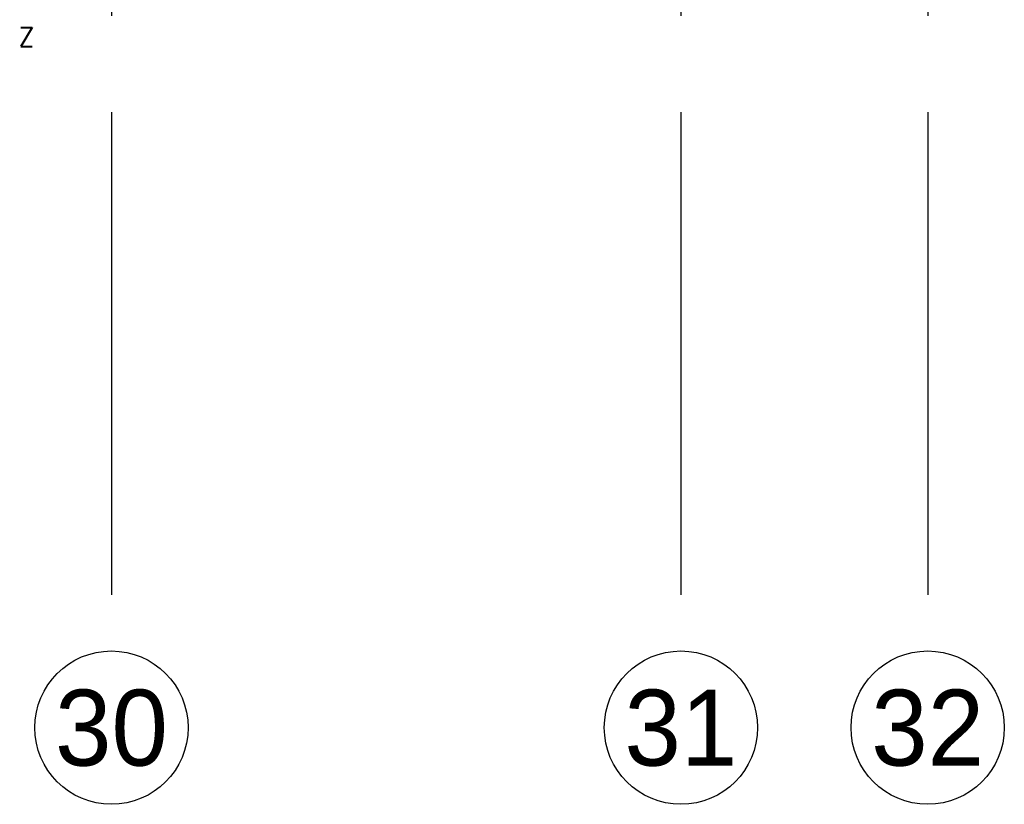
# Model space of a CAD drawing. Header units: millimetres. Extents: x -3528 to 122235, y -25886 to 25397.
# Tile 6 of 22: x 108146 to 114630, y -25886 to -20723. Entities that reach past the tile are written whole.
import ezdxf
from ezdxf.enums import TextEntityAlignment as Align

# ---------------------------------------------------------------- set-up
doc = ezdxf.new("R2010")
doc.units = ezdxf.units.MM
doc.header["$LTSCALE"] = 100
doc.header["$MEASUREMENT"] = 0
doc.linetypes.add('CENTER', pattern=[50.8, 31.75, -6.35, 6.35, -6.35])
doc.layers.get('0').update_dxf_attribs({"linetype": 'CONTINUOUS'})
doc.layers.add('AL67----_ZONWERING', color=2, linetype='CONTINUOUS')
doc.layers.add('BL$7----_STRAMIEN', color=8, linetype='CONTINUOUS')
doc.styles.add('03_200', font='B-GBP.shx', dxfattribs={"height": 700})
doc.styles.add('ROMANS', font='ROMANS.shx', dxfattribs={"width": 0.8})

# ---------------------------------------------------------------- blocks, each defined once
blk = doc.blocks.new('A$C341C5819')
at = {"color": 0, "linetype": 'ByBlock', "lineweight": -2, "style": 'ROMANS'}
blk.add_text('Z', height=248, dxfattribs=at).set_placement((-35, 0))

msp = doc.modelspace()

# ---------------------------------------------------------------- linework, layer by layer
at = {"layer": 'BL$7----_STRAMIEN', "linetype": 'CENTER'}
for p, q in [((108750, 24388.1), (108750, -24827)), ((112500, 24388.1), (112500, -24827)), ((114125, 24388.1), (114125, -24827))]:
    msp.add_line(p, q, dxfattribs=at)
at = {"layer": 'BL$7----_STRAMIEN', "linetype": 'Continuous'}
for centre in [(108750, -25381.6), (112500, -25381.6), (114125, -25381.6)]:
    msp.add_circle(centre, 504.6, dxfattribs=at)

# ---------------------------------------------------------------- block references
at = {"layer": 'AL67----_ZONWERING', "xscale": 0.5, "yscale": 0.5, "zscale": 0.5}
msp.add_blockref('A$C341C5819', (108154.8, -20899), dxfattribs=at)

# ---------------------------------------------------------------- texts
at = {"layer": 'BL$7----_STRAMIEN', "style": '03_200'}
for s, p in [('30', (108750, -25381.6)), ('31', (112500, -25381.6)), ('32', (114125, -25381.6))]:
    msp.add_text(s, height=500, dxfattribs=at).set_placement(p, align=Align.MIDDLE)

doc.saveas('drawing.dxf')
